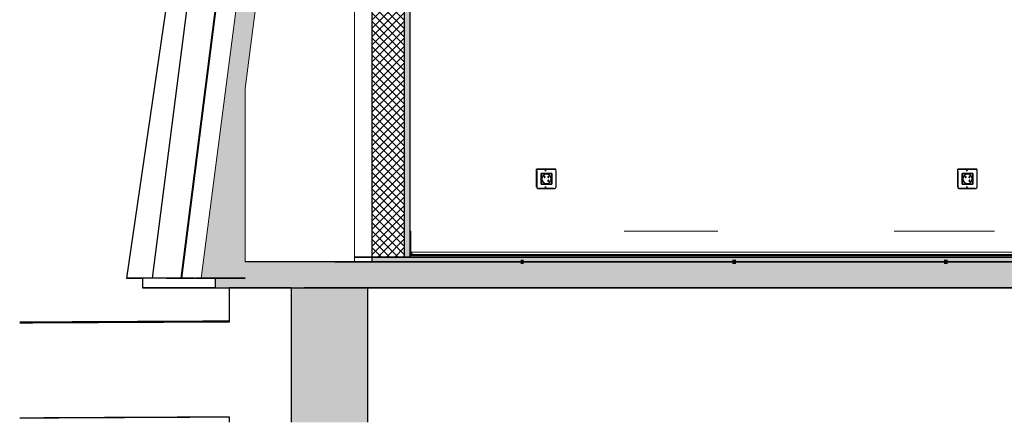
# Model space of a CAD drawing. Header units: centimetres. Extents: x -2631 to 9172, y -3616 to 502.
# Tile 19 of 36: x 2528 to 2943, y -70 to 100. Entities that reach past the tile are written whole.
import ezdxf

# ---------------------------------------------------------------- set-up
doc = ezdxf.new("R2010")
doc.units = ezdxf.units.CM
doc.linetypes.add('Tiret_2_', pattern=[0.25, 0.125, -0.125])
for name, color, linetype, lineweight in [('0-1', 7, 'Continuous', 5), ('HACHURE_C-3', 7, 'Continuous', 18), ('MUR', 7, 'Continuous', 25), ('MUR_C', 7, 'Continuous', 25), ('SERRU-traverse', 7, 'Continuous', 18), ('SOL', 7, 'Continuous', 25), ('SOL_C', 7, 'Continuous', 25), ('Solide topographique', 7, 'Continuous', 18)]:
    doc.layers.add(name, color=color, linetype=linetype, lineweight=lineweight)
for name, color, linetype, lineweight, true_color in [('A-FLOR-PATT-1', 7, 'Continuous', 25, 0x616161), ('A-FLOR-PATT-2', 7, 'Continuous', 18, 0x787878), ('A-FLOR-PATT-3', 7, 'Continuous', 25, 0x787878), ('ANNOTATIONS-2', 4, 'Tiret_2_', 100, 0x00ffff), ('HACHURE_C-1', 7, 'Continuous', 5, 0xdadada), ('HACHURE_C-5', 7, 'Continuous', 25, 0x787878), ('ING_ELE', 7, 'Continuous', 25, 0x7f7f7f), ('OSSATURE-3', 9, 'Continuous', 5, 0x808080), ('OSSATURE-4', 9, 'Continuous', 18, 0x808080), ('OSSATURE_C-1', 9, 'Continuous', 18, 0x808080), ('SERRU-1', 9, 'Continuous', 18, 0x808080)]:
    doc.layers.add(name, color=color, linetype=linetype, lineweight=lineweight, true_color=true_color)

# ---------------------------------------------------------------- blocks, each defined once
blk = doc.blocks.new('Garde-corps - Garde-corps-505471-Coupe AA_Lot 05_Isolation plafond')
at = {"layer": 'SERRU-traverse'}
for p, q in [((-2106.1, 11), (-2106.1, 1.95)), ((-2105.79, 2.04), (-2105.79, 10.7)), ((-2015.77, 11), (-1976.22, 11)), ((-1901.83, 11), (-1859.55, 11)), ((-2106.11, 1), (-1254.27, 1)), ((-2106.11, 1), (-1253.65, 1)), ((-2106.1, 1.95), (-2105.39, 1)), ((-2104.73, 1), (-2106.1, 1)), ((-2105.39, 1), (-2106.1, 1)), ((-2105.8, 2.04), (-1253.27, 2.04)), ((-2105.07, 1.08), (-2105.79, 2.04)), ((-2105.39, 1), (-2104.73, 1)), ((-2104.83, 1.11), (-2105.32, 1.11)), ((-2104.9, 1.08), (-2105.07, 1.08)), ((-2104.9, 1.08), (-2105.07, 1.08))]:
    blk.add_line(p, q, dxfattribs=at)
at = {"layer": 'SERRU-traverse', "flags": 128}
for points in [[(-2105.79, 10.7), (-2105.8, 10.77), (-2105.82, 10.83), (-2105.86, 10.89), (-2105.91, 10.94), (-2105.97, 10.97), (-2106.03, 10.99), (-2106.1, 11)], [(-2104.73, 1), (-2104.73, 1.02), (-2104.74, 1.04), (-2104.74, 1.06), (-2104.76, 1.08), (-2104.78, 1.1), (-2104.8, 1.11), (-2104.82, 1.11), (-2104.84, 1.11), (-2104.86, 1.11), (-2104.88, 1.09), (-2104.9, 1.08)], [(-2104.84, 1.11), (-1580.26, 1.11), (-1254.18, 1.11)]]:
    blk.add_lwpolyline(points, dxfattribs=at)
blk = doc.blocks.new('B02_ARC_rvt-2-Coupe AA_Lot 05_Isolation plafond')
at = {"layer": 'A-FLOR-PATT-1'}
blk.add_hatch(color=256, dxfattribs=at).paths.add_polyline_path([(-1250.48, 0), (-1243.42, 0), (-1243.42, 0.8), (-2106.1, 0.8), (-2106.1, 0), (-1258.45, 0)])
at = {"layer": 'A-FLOR-PATT-2'}
h = blk.add_hatch(dxfattribs=at)
h.set_pattern_fill('FP_127', color=256, style=0, pattern_type=2)
h.set_pattern_definition([(45, (-0.387, -172.5), (-4.490128, 4.490128), [3.175, -3.175])])
h.paths.add_polyline_path([(-644.63, -2), (1594.47, -2), (1594.47, 0), (-2122.25, 0), (-2122.25, -2), (-676.52, -2)])
at = {"layer": 'HACHURE_C-1'}
blk.add_hatch(color=256, dxfattribs=at).paths.add_polyline_path([(-2108.62, 0), (-2106.1, 0), (-2106.1, 314.21), (-2108.62, 314.21), (-2108.62, 6.2)])
at = {"layer": 'HACHURE_C-3'}
h = blk.add_hatch(dxfattribs=at)
h.set_pattern_fill('FP_126', color=256, style=0, pattern_type=2)
h.set_pattern_definition([(45, (-3.562, -172.5), (-1.767767, 1.767767), []), (135, (-3.562, -172.5), (-1.767767, -1.767767), [])])
h.paths.add_polyline_path([(-2108.62, 0), (-2108.62, 314.21), (-2122.25, 314.21), (-2122.25, 0), (-2111.43, 0)])
at = {"layer": 'MUR'}
blk.add_line((-2129.56, 0), (-2122.25, 0), dxfattribs=at)
at = {"layer": 'MUR', "flags": 128}
for points in [[(-2129.58, 0), (-2020.74, 0), (-1896.22, 0), (-1778.63, 0)], [(-1252.98, 0), (-1378.18, 0), (-1503.29, 0), (-1628.29, 0), (-1753.18, 0), (-1877.94, 0), (-2002.58, 0), (-2127.06, 0)]]:
    blk.add_lwpolyline(points, dxfattribs=at)
at = {"layer": 'MUR_C'}
for p, q in [((-2122.25, 314.21), (-2122.25, 0)), ((-2108.62, 314.21), (-2108.62, 0)), ((-2106.1, 1.95), (-2106.1, 314.21)), ((-2122.25, 0), (-2106.1, 0)), ((-2106.1, 0), (-2106.1, 1.95))]:
    blk.add_line(p, q, dxfattribs=at)
at = {"layer": 'SOL'}
for p, q in [((-1509.4, 0), (-2129.58, 0)), ((-2129.56, 0), (-2122.25, 0)), ((-2106.1, 0), (-2127.06, 0)), ((-2127.06, 0), (-1252.98, 0)), ((-2065.11, 1), (-2106.11, 1)), ((-2065.05, 0.8), (-2106.11, 0.8)), ((-2106.11, 0.8), (-2065.05, 0.8)), ((-1940.31, 1), (-2064.84, 1)), ((-1940.3, 0.8), (-2064.84, 0.8)), ((-2064.84, 0.8), (-1940.3, 0.8)), ((-1440.76, 0.8), (-1940.09, 0.8)), ((-1940.09, 0.8), (-1440.76, 0.8)), ((-1440.76, 1), (-1940.04, 1)), ((-2122.25, -2), (-2144.1, -2)), ((-2137.99, -2), (-69.28, -2))]:
    blk.add_line(p, q, dxfattribs=at)
for points in [[(-2182.51, -27.41), (-2211.98, -27.56), (-2241.43, -27.71), (-2270.87, -27.86)], [(-2270.87, -67.86), (-2241.43, -67.71), (-2211.98, -67.56), (-2182.51, -67.41)], [(-2189.06, -67.52), (-2216.34, -67.66), (-2243.61, -67.8), (-2270.87, -67.94)]]:
    blk.add_open_spline(points, degree=3, dxfattribs=at)
at = {"layer": 'SOL_C'}
for p, q in [((1594.47, 0), (-2122.25, 0)), ((-2122.25, 0), (-2122.25, -2)), ((-1243.42, 1), (-2106.1, 1)), ((-2106.1, 1), (-2106.1, 0.8)), ((-1243.42, 0.8), (-2106.1, 0.8)), ((-2106.1, 0.8), (-2106.1, 0)), ((-2106.1, 0.8), (-1243.42, 0.8)), ((-2106.1, 0), (-1243.42, 0)), ((-2122.25, -2), (1594.47, -2))]:
    blk.add_line(p, q, dxfattribs=at)
at = {"layer": 'Solide topographique'}
blk.add_open_spline([(-2182.52, -26.9), (-2211.98, -27.05), (-2241.43, -27.21), (-2270.86, -27.36)], degree=3, dxfattribs=at)
at = {"layer": 'SERRU-1'}
blk.add_blockref('Garde-corps - Garde-corps-505471-Coupe AA_Lot 05_Isolation plafond', (0, 0), dxfattribs=at)
blk = doc.blocks.new('Murs 4 - Murs 1-3190715-Coupe AA_Lot 05_Isolation plafond')
at = {"layer": 'MUR'}
for p, q in [((-2181.39, 294.93), (-2166.73, 395.59)), ((-2175.96, 294.93), (-2163.09, 395.59)), ((-2140.84, 395.59), (-2166.73, 395.59)), ((-2166.73, 395.59), (-2163.09, 395.59)), ((-2163.09, 395.59), (-2142.09, 395.59)), ((-2142.09, 395.59), (-2142.82, 395.59)), ((-2142.82, 395.59), (-2137.99, 395.59)), ((-2137.99, 395.59), (-2140.84, 395.59)), ((-2181.39, 294.93), (-2164.04, 294.93)), ((-2175.96, 294.93), (-2181.39, 294.93)), ((-2164.04, 294.93), (-2175.96, 294.93)), ((-2171.95, 294.93), (-2167.68, 294.93)), ((-2164.04, 294.93), (-2171.95, 294.93)), ((-2171.95, 293.53), (-2171.95, 281.23)), ((-2167.68, 294.93), (-2164.04, 294.93)), ((-2167.68, 281.23), (-2167.68, 292.47)), ((-2183.42, 281.23), (-2225.79, -8.88)), ((-2214.86, -8.88), (-2177.75, 281.23)), ((-2183.42, 281.23), (-2177.75, 281.23)), ((-2155.75, 281.23), (-2183.42, 281.23)), ((-2177.75, 281.23), (-2155.75, 281.23)), ((-2171.95, 281.23), (-2155.75, 281.23)), ((-2167.68, 281.23), (-2171.95, 281.23)), ((-2155.75, 281.23), (-2167.68, 281.23)), ((-2214.86, -8.88), (-2225.79, -8.88)), ((-2225.79, -8.88), (-2219.04, -8.88)), ((-2197.06, -8.88), (-2214.86, -8.88)), ((-2208.98, -8.88), (-2197.06, -8.88)), ((-2196.65, -8.88), (-2175.78, -8.88)), ((-2175.78, -8.88), (-2196.63, -8.88))]:
    blk.add_line(p, q, dxfattribs=at)
blk = doc.blocks.new('B02_DC_STR_rvt-2-Coupe AA_Lot 05_Isolation plafond')
at = {"layer": 'A-FLOR-PATT-3'}
blk.add_hatch(color=256, dxfattribs=at).paths.add_polyline_path([(-2156.27, -13), (1660.55, -13), (1660.55, -8.88), (1647.97, -8.88), (1647.97, -2), (-2175.78, -2), (-2175.78, -8.88), (-2188.37, -8.88), (-2188.37, -13), (-2175.78, -13)])
at = {"layer": 'HACHURE_C-5'}
blk.add_hatch(color=256, dxfattribs=at).paths.add_polyline_path([(-2123.96, -69.71), (-2123.96, -13), (-2156.27, -13), (-2156.27, -69.71), (-2143.31, -69.71)])
at = {"layer": 'OSSATURE-3'}
blk.add_hatch(color=256, dxfattribs=at).paths.add_polyline_path([(-2175.78, -8.88), (-2175.78, 71.16), (-2153.12, 244.97), (-2122.15, 258), (-2122.15, 314.68), (-2120.2, 314.68), (-2120.2, 395.59), (-2141.6, 395.59), (-2154.72, 294.93), (-2147.52, 292.47), (-2145.2, 293.35), (-2146.27, 281.23), (-2156.54, 281.23), (-2194.36, -8.88), (-2188.37, -8.88)])
at = {"layer": 'ANNOTATIONS-2'}
for p, q in [((-2059.45, -2), (-2057.94, -2)), ((-1970.26, -2), (-1968.66, -2)), ((-1880.98, -2), (-1879.31, -2))]:
    blk.add_line(p, q, dxfattribs=at)
at = {"layer": 'MUR'}
for p, q in [((-2182.51, -13), (-2150.81, -13)), ((-2156.27, -13), (-2182.51, -13)), ((-2182.51, -13), (-2182.51, -27.41)), ((-2150.81, -13), (1649.68, -13)), ((-2146.43, -13), (-2150.81, -13)), ((1645.3, -13), (-2146.43, -13)), ((-2182.51, -67.41), (-2182.51, -69.71))]:
    blk.add_line(p, q, dxfattribs=at)
at = {"layer": 'MUR_C'}
for p, q in [((-2156.27, -13), (-2156.27, -69.71)), ((-2123.96, -69.71), (-2123.96, -13))]:
    blk.add_line(p, q, dxfattribs=at)
at = {"layer": 'OSSATURE-4'}
for p, q in [((-2214.86, -8.88), (-2177.75, 281.23)), ((-2165.82, 281.23), (-2202.93, -8.88)), ((-2202.52, -8.88), (-2165.41, 281.23)), ((-2129.57, -2), (-2129.57, 254.88)), ((-2141.91, -2), (-2175.78, -2)), ((-2175.78, -2), (-2131.97, -2)), ((-2175.78, -2), (-2134.37, -2)), ((-2129.57, -2), (-2175.78, -2)), ((-2144.1, -2), (-2141.91, -2)), ((-2137.99, -2), (-2122.4, -2)), ((-2137.45, -2), (-2122.4, -2)), ((-2134.37, -2), (-2131.97, -2)), ((-2067.9, -2), (-2050.56, -2)), ((-2067.9, -2), (-2067.65, -2)), ((-2059.45, -2), (-2050.97, -2)), ((-2057.97, -2), (-2059.45, -2)), ((-2050.56, -2), (-2059.45, -2)), ((-2050.97, -2), (-2033.61, -2)), ((-2048.31, -2), (-2033.61, -2)), ((-1979.07, -2), (-1961.71, -2)), ((-1979.07, -2), (-1978.46, -2)), ((-1961.71, -2), (-1970.2, -2)), ((-1970.18, -2), (-1962.12, -2)), ((-1968.69, -2), (-1970.18, -2)), ((-1962.12, -2), (-1944.75, -2)), ((-1959.1, -2), (-1944.75, -2)), ((-1890.16, -2), (-1872.79, -2)), ((-1890.16, -2), (-1889.18, -2)), ((-1880.84, -2), (-1880.96, -2)), ((-1872.79, -2), (-1880.84, -2)), ((-1880.83, -2), (-1873.2, -2)), ((-1879.34, -2), (-1880.83, -2)), ((-1873.2, -2), (-1855.81, -2)), ((-1869.81, -2), (-1855.81, -2)), ((-2208.98, -8.88), (-2214.86, -8.88)), ((-2214.86, -8.88), (-2202.93, -8.88)), ((-2202.93, -8.88), (-2197.06, -8.88)), ((-2202.52, -8.88), (-2194.36, -8.88))]:
    blk.add_line(p, q, dxfattribs=at)
at = {"layer": 'OSSATURE_C-1'}
for p, q in [((-2156.54, 281.23), (-2194.36, -8.88)), ((-2175.78, 71.16), (-2153.12, 244.97)), ((-2175.78, -2), (-2175.78, 71.16)), ((-2194.36, -8.88), (-2188.37, -8.88))]:
    blk.add_line(p, q, dxfattribs=at)
at = {"layer": 'SOL'}
for p, q in [((-2057.94, -2), (-2059.43, -2)), ((-1970.15, -2), (-1970.24, -2)), ((-1968.66, -2), (-1970.15, -2)), ((-1880.79, -2), (-1880.96, -2)), ((-1879.31, -2), (-1880.79, -2)), ((-2219.04, -8.88), (-2219.04, -13)), ((-2197.06, -8.88), (-2208.98, -8.88)), ((-2188.37, -8.88), (-2196.65, -8.88)), ((-2188.37, -13), (-2219.04, -13)), ((-2219.04, -13), (1690.2, -13))]:
    blk.add_line(p, q, dxfattribs=at)
at = {"layer": 'SOL_C'}
for p, q in [((1647.97, -2), (-2175.78, -2)), ((-2188.37, -8.88), (-2188.37, -13)), ((-2188.37, -13), (-2156.27, -13)), ((-2123.96, -13), (1590.97, -13))]:
    blk.add_line(p, q, dxfattribs=at)
at = {"layer": 'MUR'}
blk.add_blockref('Murs 4 - Murs 1-3190715-Coupe AA_Lot 05_Isolation plafond', (0, 0), dxfattribs=at)
blk = doc.blocks.new('Legrand_Batibox_cloison_sèche_prof_40_1_poste_2_mod_080041 - Legrand_Batibox_cloison_sèche_prof_40_1_poste_2_mod_080041-V92-Coupe AA_Lot 05_Isolation plafond')
at = {"layer": 'ING_ELE'}
for p, q in [((-1870.99, 36.35), (-1871.45, 36.35)), ((-1871.45, 29.65), (-1870.99, 29.65))]:
    blk.add_line(p, q, dxfattribs=at)
blk = doc.blocks.new('Legrand_Mosaic_plaque_2_mod_blanc_antimicrobien_078722L - Legrand_Mosaic_plaque_2_mod_blanc_antimicrobien_078722L-V93-Coupe AA_Lot 05_Isolation plafond')
at = {"layer": 'ING_ELE'}
for p, q in [((-1866.92, 37.1), (-1875.07, 37.1)), ((-1875.07, 37.1), (-1866.92, 37.1)), ((-1875.07, 29.7), (-1875.07, 37.1)), ((-1874.97, 36.25), (-1874.97, 29.7)), ((-1873.15, 35.28), (-1868.63, 35.28)), ((-1873.15, 30.73), (-1873.15, 35.28)), ((-1868.73, 35.28), (-1868.63, 35.28)), ((-1868.63, 35.28), (-1868.63, 30.73)), ((-1866.82, 29.7), (-1866.82, 36.25)), ((-1868.63, 30.73), (-1873.15, 30.73)), ((-1868.63, 30.73), (-1868.73, 30.73)), ((-1874.27, 28.9), (-1874.17, 28.9)), ((-1867.71, 28.9), (-1874.27, 28.9)), ((-1874.17, 28.9), (-1867.62, 28.9))]:
    blk.add_line(p, q, dxfattribs=at)
for centre, major_axis, ratio, start_param, end_param in [((-1875.07, 36.25), (0, 0.85), 0.11407, 4.712389, 6.283185), ((-1866.92, 36.25), (0, 0.85), 0.11407, 4.712389, 6.283185), ((-1874.27, 29.7), (0, 0.8), 0.993473, 1.570796, 3.141593), ((-1874.17, 29.7), (0, 0.8), 0.993473, 1.570796, 3.141593), ((-1867.62, 29.7), (0, 0.8), 0.993473, 3.141593, 4.712389)]:
    blk.add_ellipse(centre, major_axis=major_axis, ratio=ratio, start_param=start_param, end_param=end_param, dxfattribs=at)
blk = doc.blocks.new('Legrand_Mosaic_link_prise_2P_T_FB_surface_2_mod_blanc_077145L - Legrand_Mosaic_link_prise_2P_T_FB_surface_2_mod_blanc_077145L-V94-Coupe AA_Lot 05_Isolation plafond')
at = {"layer": 'ING_ELE'}
for p, q in [((-1868.66, 35.25), (-1873.13, 35.25)), ((-1873.13, 35.25), (-1873.13, 30.75)), ((-1870.89, 34.98), (-1870.91, 34.98)), ((-1870.11, 34.02), (-1870.18, 34.02)), ((-1870.18, 33.6), (-1870.11, 33.6)), ((-1868.66, 35.25), (-1868.75, 35.25)), ((-1868.66, 30.75), (-1868.66, 35.25)), ((-1873.13, 30.75), (-1868.66, 30.75)), ((-1870.91, 31.02), (-1870.89, 31.02)), ((-1868.75, 30.75), (-1868.66, 30.75))]:
    blk.add_line(p, q, dxfattribs=at)
at = {"layer": 'ING_ELE', "flags": 128}
for points in [[(-1869.9, 33.81), (-1869.9, 33.82), (-1869.9, 33.83), (-1869.9, 33.84), (-1869.9, 33.84), (-1869.91, 33.85), (-1869.91, 33.86), (-1869.91, 33.87), (-1869.91, 33.88), (-1869.91, 33.88), (-1869.92, 33.89), (-1869.92, 33.9), (-1869.92, 33.91), (-1869.93, 33.91), (-1869.93, 33.92), (-1869.94, 33.93), (-1869.94, 33.94), (-1869.95, 33.94), (-1869.95, 33.95), (-1869.96, 33.95), (-1869.96, 33.96), (-1869.97, 33.97), (-1869.98, 33.97), (-1869.98, 33.98), (-1869.99, 33.98), (-1870, 33.99), (-1870, 33.99), (-1870.01, 34), (-1870.02, 34), (-1870.03, 34), (-1870.03, 34.01), (-1870.04, 34.01), (-1870.05, 34.01), (-1870.06, 34.01), (-1870.07, 34.02), (-1870.08, 34.02), (-1870.08, 34.02), (-1870.09, 34.02), (-1870.1, 34.02), (-1870.11, 34.02), (-1870.11, 34.02)], [(-1870.11, 33.6), (-1870.1, 33.6), (-1870.09, 33.6), (-1870.09, 33.6), (-1870.08, 33.6), (-1870.07, 33.6), (-1870.06, 33.61), (-1870.05, 33.61), (-1870.04, 33.61), (-1870.04, 33.61), (-1870.03, 33.62), (-1870.02, 33.62), (-1870.01, 33.62), (-1870.01, 33.63), (-1870, 33.63), (-1869.99, 33.64), (-1869.99, 33.64), (-1869.98, 33.65), (-1869.97, 33.65), (-1869.97, 33.66), (-1869.96, 33.66), (-1869.95, 33.67), (-1869.95, 33.68), (-1869.94, 33.68), (-1869.94, 33.69), (-1869.93, 33.7), (-1869.93, 33.7), (-1869.93, 33.71), (-1869.92, 33.72), (-1869.92, 33.73), (-1869.92, 33.73), (-1869.91, 33.74), (-1869.91, 33.75), (-1869.91, 33.76), (-1869.91, 33.77), (-1869.9, 33.77), (-1869.9, 33.78), (-1869.9, 33.79), (-1869.9, 33.8), (-1869.9, 33.81), (-1869.9, 33.81)]]:
    blk.add_lwpolyline(points, dxfattribs=at)
at = {"layer": 'ING_ELE'}
for centre, major_axis, start_param, end_param in [((-1870.89, 33), (0, 2), 4.712389, 7.853982), ((-1870.91, 33), (0, 1.98), 6.021386, 7.853982), ((-1870.89, 33), (0, 1.98), 4.712389, 7.853982), ((-1871.69, 33.81), (0, 0.22), 4.712389, 7.853982), ((-1871.69, 33.81), (0, 0.22), 1.570796, 4.712389), ((-1871.71, 33.81), (0, 0.22), 4.712389, 5.235988), ((-1871.71, 33.81), (0, 0.22), 4.18879, 4.712389), ((-1870.98, 33), (0, 2), 6.021386, 6.259957), ((-1870.18, 33.81), (0, 0.21), 0.13829, 0.74062), ((-1870.18, 33.81), (0, 0.21), 2.386216, 2.988546), ((-1870.09, 33.81), (0, 0.22), 4.712389, 7.853982), ((-1870.09, 33.81), (0, 0.22), 1.570796, 4.712389), ((-1870.18, 33.81), (0, 0.21), 5.343563, 6.021236), ((-1870.18, 33.81), (0, 0.21), 3.366102, 4.22928), ((-1870.11, 33.81), (0, 0.22), 4.712389, 5.235988), ((-1870.11, 33.81), (0, 0.22), 4.18879, 4.712389), ((-1870.89, 33), (0, 2), 1.570796, 4.712389), ((-1870.91, 33), (0, 1.98), 1.570796, 3.403392), ((-1870.89, 33), (0, 1.98), 1.570796, 4.712389), ((-1870.98, 33), (0, 2), 3.164821, 3.403392), ((-1870.09, 32.2), (0, 0.22), 4.712389, 7.853982), ((-1870.09, 32.2), (0, 0.22), 1.570796, 4.712389), ((-1870.11, 32.2), (0, 0.22), 4.712389, 5.235988), ((-1870.11, 32.2), (0, 0.22), 4.18879, 4.712389)]:
    blk.add_ellipse(centre, major_axis=major_axis, ratio=0.993473, start_param=start_param, end_param=end_param, dxfattribs=at)
blk = doc.blocks.new('Legrand_Batibox_cloison_sèche_prof_40_1_poste_2_mod_080041 - Legrand_Batibox_cloison_sèche_prof_40_1_poste_2_mod_080041-V95-Coupe AA_Lot 05_Isolation plafond')
at = {"layer": 'ING_ELE'}
for p, q in [((-2048.71, 36.35), (-2049.23, 36.35)), ((-2049.23, 29.65), (-2048.71, 29.65))]:
    blk.add_line(p, q, dxfattribs=at)
blk = doc.blocks.new('Legrand_Mosaic_plaque_2_mod_blanc_antimicrobien_078722L - Legrand_Mosaic_plaque_2_mod_blanc_antimicrobien_078722L-V96-Coupe AA_Lot 05_Isolation plafond')
at = {"layer": 'ING_ELE'}
for p, q in [((-2044.65, 37.1), (-2052.78, 37.1)), ((-2052.78, 37.1), (-2044.65, 37.1)), ((-2052.78, 29.7), (-2052.78, 37.1)), ((-2052.67, 36.25), (-2052.67, 29.7)), ((-2050.85, 35.28), (-2046.34, 35.28)), ((-2050.85, 30.73), (-2050.85, 35.28)), ((-2046.45, 35.28), (-2046.34, 35.28)), ((-2046.34, 35.28), (-2046.34, 30.73)), ((-2044.54, 29.7), (-2044.54, 36.25)), ((-2046.34, 30.73), (-2050.85, 30.73)), ((-2046.34, 30.73), (-2046.45, 30.73)), ((-2051.99, 28.9), (-2051.88, 28.9)), ((-2045.44, 28.9), (-2051.99, 28.9)), ((-2051.88, 28.9), (-2045.33, 28.9))]:
    blk.add_line(p, q, dxfattribs=at)
for centre, major_axis, ratio, start_param, end_param in [((-2052.78, 36.25), (0, 0.85), 0.129598, 4.712389, 6.283185), ((-2044.65, 36.25), (0, 0.85), 0.129598, 4.712389, 6.283185), ((-2051.99, 29.7), (0, 0.8), 0.991567, 1.570796, 3.141593), ((-2051.88, 29.7), (0, 0.8), 0.991567, 1.570796, 3.141593), ((-2045.33, 29.7), (0, 0.8), 0.991567, 3.141593, 4.712389)]:
    blk.add_ellipse(centre, major_axis=major_axis, ratio=ratio, start_param=start_param, end_param=end_param, dxfattribs=at)
blk = doc.blocks.new('Legrand_Mosaic_link_prise_2P_T_FB_surface_2_mod_blanc_077145L - Legrand_Mosaic_link_prise_2P_T_FB_surface_2_mod_blanc_077145L-V97-Coupe AA_Lot 05_Isolation plafond')
at = {"layer": 'ING_ELE'}
for p, q in [((-2046.37, 35.25), (-2050.83, 35.25)), ((-2050.83, 35.25), (-2050.83, 30.75)), ((-2048.6, 34.98), (-2048.61, 34.98)), ((-2047.82, 34.02), (-2047.9, 34.02)), ((-2047.9, 33.6), (-2047.82, 33.6)), ((-2046.37, 35.25), (-2046.47, 35.25)), ((-2046.37, 30.75), (-2046.37, 35.25)), ((-2050.83, 30.75), (-2046.37, 30.75)), ((-2048.61, 31.02), (-2048.6, 31.02)), ((-2046.47, 30.75), (-2046.37, 30.75))]:
    blk.add_line(p, q, dxfattribs=at)
at = {"layer": 'ING_ELE', "flags": 128}
for points in [[(-2047.61, 33.81), (-2047.61, 33.82), (-2047.61, 33.83), (-2047.61, 33.84), (-2047.61, 33.84), (-2047.62, 33.85), (-2047.62, 33.86), (-2047.62, 33.87), (-2047.62, 33.88), (-2047.62, 33.88), (-2047.63, 33.89), (-2047.63, 33.9), (-2047.64, 33.91), (-2047.64, 33.91), (-2047.64, 33.92), (-2047.65, 33.93), (-2047.65, 33.94), (-2047.66, 33.94), (-2047.66, 33.95), (-2047.67, 33.95), (-2047.67, 33.96), (-2047.68, 33.97), (-2047.69, 33.97), (-2047.69, 33.98), (-2047.7, 33.98), (-2047.71, 33.99), (-2047.71, 33.99), (-2047.72, 34), (-2047.73, 34), (-2047.74, 34), (-2047.75, 34.01), (-2047.75, 34.01), (-2047.76, 34.01), (-2047.77, 34.01), (-2047.78, 34.02), (-2047.79, 34.02), (-2047.79, 34.02), (-2047.8, 34.02), (-2047.81, 34.02), (-2047.82, 34.02), (-2047.82, 34.02)], [(-2047.82, 33.6), (-2047.81, 33.6), (-2047.8, 33.6), (-2047.8, 33.6), (-2047.79, 33.6), (-2047.78, 33.6), (-2047.77, 33.61), (-2047.76, 33.61), (-2047.76, 33.61), (-2047.75, 33.61), (-2047.74, 33.62), (-2047.73, 33.62), (-2047.72, 33.62), (-2047.72, 33.63), (-2047.71, 33.63), (-2047.7, 33.64), (-2047.7, 33.64), (-2047.69, 33.65), (-2047.68, 33.65), (-2047.68, 33.66), (-2047.67, 33.66), (-2047.66, 33.67), (-2047.66, 33.68), (-2047.65, 33.68), (-2047.65, 33.69), (-2047.64, 33.7), (-2047.64, 33.7), (-2047.64, 33.71), (-2047.63, 33.72), (-2047.63, 33.73), (-2047.63, 33.73), (-2047.62, 33.74), (-2047.62, 33.75), (-2047.62, 33.76), (-2047.62, 33.77), (-2047.61, 33.77), (-2047.61, 33.78), (-2047.61, 33.79), (-2047.61, 33.8), (-2047.61, 33.81), (-2047.61, 33.81)]]:
    blk.add_lwpolyline(points, dxfattribs=at)
at = {"layer": 'ING_ELE'}
for centre, major_axis, start_param, end_param in [((-2048.6, 33), (0, 2), 4.712389, 7.853982), ((-2048.61, 33), (0, 1.98), 1.308997, 1.570796), ((-2048.6, 33), (0, 1.98), 4.712389, 7.853982), ((-2048.61, 33), (0, 1.98), 6.021386, 7.589344), ((-2049.4, 33.81), (0, 0.22), 4.712389, 7.853982), ((-2049.4, 33.81), (0, 0.22), 1.570796, 4.712389), ((-2049.41, 33.81), (0, 0.22), 4.712389, 5.235988), ((-2049.41, 33.81), (0, 0.22), 4.18879, 4.712389), ((-2048.7, 33), (0, 2), 6.021386, 6.256744), ((-2047.8, 33.81), (0, 0.22), 4.712389, 7.853982), ((-2047.8, 33.81), (0, 0.22), 1.570796, 4.712389), ((-2047.9, 33.81), (0, 0.21), 3.3922, 3.937836), ((-2047.9, 33.81), (0, 0.21), 5.545227, 5.985006), ((-2047.82, 33.81), (0, 0.22), 5.432596, 5.497787), ((-2047.82, 33.81), (0, 0.22), 3.926991, 3.992182), ((-2047.82, 33.81), (0, 0.22), 4.712389, 5.235988), ((-2047.82, 33.81), (0, 0.22), 4.18879, 4.712389), ((-2048.61, 33), (0, 1.98), 1.570796, 1.832596), ((-2048.6, 33), (0, 2), 1.570796, 4.712389), ((-2048.6, 33), (0, 1.98), 1.570796, 4.712389), ((-2048.61, 33), (0, 1.98), 1.835434, 3.403392), ((-2048.7, 33), (0, 2), 3.168034, 3.403392), ((-2047.8, 32.2), (0, 0.22), 4.712389, 7.853982), ((-2047.8, 32.2), (0, 0.22), 1.570796, 4.712389), ((-2047.82, 32.2), (0, 0.22), 5.432596, 5.497787), ((-2047.82, 32.2), (0, 0.22), 3.926991, 3.992182), ((-2047.82, 32.2), (0, 0.22), 4.712389, 5.235988), ((-2047.82, 32.2), (0, 0.22), 4.18879, 4.712389)]:
    blk.add_ellipse(centre, major_axis=major_axis, ratio=0.991567, start_param=start_param, end_param=end_param, dxfattribs=at)
blk = doc.blocks.new('B02_ELE_rvt-1-Coupe AA_Lot 05_Isolation plafond')
at = {"layer": 'ING_ELE'}
for name in ['Legrand_Mosaic_plaque_2_mod_blanc_antimicrobien_078722L - Legrand_Mosaic_plaque_2_mod_blanc_antimicrobien_078722L-V96-Coupe AA_Lot 05_Isolation plafond', 'Legrand_Mosaic_link_prise_2P_T_FB_surface_2_mod_blanc_077145L - Legrand_Mosaic_link_prise_2P_T_FB_surface_2_mod_blanc_077145L-V97-Coupe AA_Lot 05_Isolation plafond', 'Legrand_Batibox_cloison_sèche_prof_40_1_poste_2_mod_080041 - Legrand_Batibox_cloison_sèche_prof_40_1_poste_2_mod_080041-V95-Coupe AA_Lot 05_Isolation plafond', 'Legrand_Mosaic_plaque_2_mod_blanc_antimicrobien_078722L - Legrand_Mosaic_plaque_2_mod_blanc_antimicrobien_078722L-V93-Coupe AA_Lot 05_Isolation plafond', 'Legrand_Mosaic_link_prise_2P_T_FB_surface_2_mod_blanc_077145L - Legrand_Mosaic_link_prise_2P_T_FB_surface_2_mod_blanc_077145L-V94-Coupe AA_Lot 05_Isolation plafond', 'Legrand_Batibox_cloison_sèche_prof_40_1_poste_2_mod_080041 - Legrand_Batibox_cloison_sèche_prof_40_1_poste_2_mod_080041-V92-Coupe AA_Lot 05_Isolation plafond']:
    blk.add_blockref(name, (0, 0), dxfattribs=at)

msp = doc.modelspace()

# ---------------------------------------------------------------- block references
at = {"layer": '0-1'}
for name in ['B02_DC_STR_rvt-2-Coupe AA_Lot 05_Isolation plafond', 'B02_ARC_rvt-2-Coupe AA_Lot 05_Isolation plafond', 'B02_ELE_rvt-1-Coupe AA_Lot 05_Isolation plafond']:
    msp.add_blockref(name, (4798.856, 0), dxfattribs=at)

doc.saveas('drawing.dxf')
